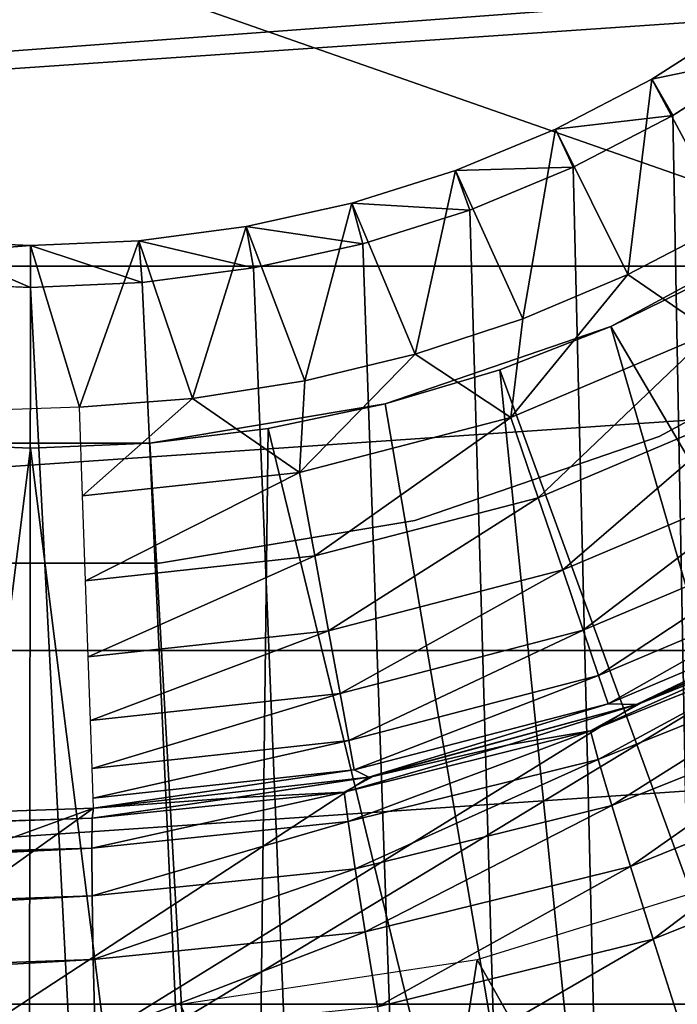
# Model space of a CAD drawing. Header units: millimetres. Extents: x -60 to 60, y -60 to 60.
# Tile 60 of 256: x -52.013 to -51.194, y -2.493 to -1.266. Entities that reach past the tile are written whole.
import ezdxf

# ---------------------------------------------------------------- set-up
doc = ezdxf.new("R2010")
doc.units = ezdxf.units.MM
doc.header["$LTSCALE"] = 81.481481
for name, color, linetype in [('142', 7, 'CONTINUOUS'), ('209', 7, 'CONTINUOUS'), ('210', 7, 'CONTINUOUS'), ('213', 7, 'CONTINUOUS'), ('250', 7, 'CONTINUOUS'), ('252', 7, 'CONTINUOUS'), ('253', 7, 'CONTINUOUS'), ('262', 7, 'CONTINUOUS'), ('263', 7, 'CONTINUOUS'), ('287', 7, 'CONTINUOUS'), ('3', 7, 'CONTINUOUS'), ('333', 7, 'CONTINUOUS'), ('334', 7, 'CONTINUOUS'), ('336', 7, 'CONTINUOUS'), ('337', 7, 'CONTINUOUS')]:
    doc.layers.add(name, color=color, linetype=linetype)

msp = doc.modelspace()

# ---------------------------------------------------------------- linework, layer by layer
at = {"layer": '142', "color": 7, "linetype": 'Continuous', "true_color": 0xf5f5f5}
for points in [[(-51.4437, -2.4373, 16.8), (-51.1119, -3.0245, 16.8), (-51.0866, -2.3272, 16.8), (-51.4437, -2.4373, 16.8)], [(-51.8132, -2.493, 16.8), (-51.5514, -3.1201, 16.8), (-51.4437, -2.4373, 16.8), (-51.8132, -2.493, 16.8)], [(-51.5514, -3.1201, 16.8), (-51.1119, -3.0245, 16.8), (-51.4437, -2.4373, 16.8), (-51.5514, -3.1201, 16.8)]]:
    msp.add_3dface(points, dxfattribs=at)
at = {"layer": '209', "color": 151, "linetype": 'Continuous', "true_color": 0x7dbfed}
for points in [[(-51.0823, -1.3106, 28.5), (-51.2, -1.3856, 28.5), (-50.7429, -25.8545, 28.5), (-51.0823, -1.3106, 28.5)], [(-51.2, -1.3856, 28.5), (-51.3238, -1.4501, 28.5), (-50.7429, -25.8545, 28.5), (-51.2, -1.3856, 28.5)], [(-51.3238, -1.4501, 28.5), (-51.4528, -1.5035, 28.5), (-50.7429, -25.8545, 28.5), (-51.3238, -1.4501, 28.5)], [(-51.4528, -1.5035, 28.5), (-51.5859, -1.5455, 28.5), (-50.7429, -25.8545, 28.5), (-51.4528, -1.5035, 28.5)], [(-51.5859, -1.5455, 28.5), (-51.7222, -1.5757, 28.5), (-50.7429, -25.8545, 28.5), (-51.5859, -1.5455, 28.5)], [(-51.7222, -1.5757, 28.5), (-51.8606, -1.5939, 28.5), (-50.7429, -25.8545, 28.5), (-51.7222, -1.5757, 28.5)], [(-52, -1.6, 28.5), (-52.1394, -1.5939, 28.5), (-52.0266, -23.1633, 28.5), (-52, -1.6, 28.5)], [(-51.8606, -1.5939, 28.5), (-52, -1.6, 28.5), (-50.7429, -25.8545, 28.5), (-51.8606, -1.5939, 28.5)], [(-50.7429, -25.8545, 28.5), (-52, -1.6, 28.5), (-52.0266, -23.1633, 28.5), (-50.7429, -25.8545, 28.5)]]:
    msp.add_3dface(points, dxfattribs=at)
at = {"layer": '210', "color": 151, "linetype": 'Continuous', "true_color": 0x7dbfed}
for points in [[(-51.2262, -1.3403, 25.5), (-51.1123, -1.2678, 25.5), (-51.1307, -1.5188, 25.5), (-51.2262, -1.3403, 25.5)], [(-51.346, -1.4026, 25.5), (-51.2262, -1.3403, 25.5), (-51.2561, -1.584, 25.5), (-51.346, -1.4026, 25.5)], [(-51.2561, -1.584, 25.5), (-51.2262, -1.3403, 25.5), (-51.1307, -1.5188, 25.5), (-51.2561, -1.584, 25.5)], [(-51.4707, -1.4543, 25.5), (-51.346, -1.4026, 25.5), (-51.3865, -1.6389, 25.5), (-51.4707, -1.4543, 25.5)], [(-51.3865, -1.6389, 25.5), (-51.346, -1.4026, 25.5), (-51.2561, -1.584, 25.5), (-51.3865, -1.6389, 25.5)], [(-51.5995, -1.4949, 25.5), (-51.4707, -1.4543, 25.5), (-51.5208, -1.6831, 25.5), (-51.5995, -1.4949, 25.5)], [(-51.5208, -1.6831, 25.5), (-51.4707, -1.4543, 25.5), (-51.3865, -1.6389, 25.5), (-51.5208, -1.6831, 25.5)], [(-51.7313, -1.5241, 25.5), (-51.5995, -1.4949, 25.5), (-51.6583, -1.7163, 25.5), (-51.7313, -1.5241, 25.5)], [(-51.6583, -1.7163, 25.5), (-51.5995, -1.4949, 25.5), (-51.5208, -1.6831, 25.5), (-51.6583, -1.7163, 25.5)], [(-51.8651, -1.5417, 25.5), (-51.7313, -1.5241, 25.5), (-51.798, -1.7383, 25.5), (-51.8651, -1.5417, 25.5)], [(-51.798, -1.7383, 25.5), (-51.7313, -1.5241, 25.5), (-51.6583, -1.7163, 25.5), (-51.798, -1.7383, 25.5)], [(-52.1349, -1.5417, 25.5), (-52, -1.5476, 25.5), (-56.6685, -1.9141, 25.5), (-52.1349, -1.5417, 25.5)], [(-52, -1.5476, 25.5), (-51.8651, -1.5417, 25.5), (-51.9389, -1.7489, 25.5), (-52, -1.5476, 25.5)], [(-51.9389, -1.7489, 25.5), (-51.8651, -1.5417, 25.5), (-51.798, -1.7383, 25.5), (-51.9389, -1.7489, 25.5)], [(-56.6685, -1.9141, 25.5), (-52, -1.5476, 25.5), (-51.9389, -1.7489, 25.5), (-56.6685, -1.9141, 25.5)]]:
    msp.add_3dface(points, dxfattribs=at)
at = {"layer": '213', "color": 151, "linetype": 'Continuous', "true_color": 0x7dbfed}
for points in [[(-51.0823, -1.3106, 28.5), (-51.1123, -1.2678, 25.5), (-51.2262, -1.3403, 25.5), (-51.0823, -1.3106, 28.5)], [(-51.2, -1.3856, 28.5), (-51.0823, -1.3106, 28.5), (-51.2262, -1.3403, 25.5), (-51.2, -1.3856, 28.5)], [(-51.2, -1.3856, 28.5), (-51.2262, -1.3403, 25.5), (-51.346, -1.4026, 25.5), (-51.2, -1.3856, 28.5)], [(-51.3238, -1.4501, 28.5), (-51.2, -1.3856, 28.5), (-51.346, -1.4026, 25.5), (-51.3238, -1.4501, 28.5)], [(-51.3238, -1.4501, 28.5), (-51.346, -1.4026, 25.5), (-51.4707, -1.4543, 25.5), (-51.3238, -1.4501, 28.5)], [(-51.4528, -1.5035, 28.5), (-51.4707, -1.4543, 25.5), (-51.5995, -1.4949, 25.5), (-51.4528, -1.5035, 28.5)], [(-51.4528, -1.5035, 28.5), (-51.3238, -1.4501, 28.5), (-51.4707, -1.4543, 25.5), (-51.4528, -1.5035, 28.5)], [(-51.5859, -1.5455, 28.5), (-51.5995, -1.4949, 25.5), (-51.7313, -1.5241, 25.5), (-51.5859, -1.5455, 28.5)], [(-51.5859, -1.5455, 28.5), (-51.4528, -1.5035, 28.5), (-51.5995, -1.4949, 25.5), (-51.5859, -1.5455, 28.5)], [(-51.7222, -1.5757, 28.5), (-51.7313, -1.5241, 25.5), (-51.8651, -1.5417, 25.5), (-51.7222, -1.5757, 28.5)], [(-51.7222, -1.5757, 28.5), (-51.5859, -1.5455, 28.5), (-51.7313, -1.5241, 25.5), (-51.7222, -1.5757, 28.5)], [(-52.1394, -1.5939, 28.5), (-52, -1.6, 28.5), (-52.1349, -1.5417, 25.5), (-52.1394, -1.5939, 28.5)], [(-52, -1.6, 28.5), (-52, -1.5476, 25.5), (-52.1349, -1.5417, 25.5), (-52, -1.6, 28.5)], [(-51.8606, -1.5939, 28.5), (-51.8651, -1.5417, 25.5), (-52, -1.5476, 25.5), (-51.8606, -1.5939, 28.5)], [(-51.8606, -1.5939, 28.5), (-51.7222, -1.5757, 28.5), (-51.8651, -1.5417, 25.5), (-51.8606, -1.5939, 28.5)], [(-52, -1.6, 28.5), (-51.8606, -1.5939, 28.5), (-52, -1.5476, 25.5), (-52, -1.6, 28.5)]]:
    msp.add_3dface(points, dxfattribs=at)
at = {"layer": '250', "color": 151, "linetype": 'Continuous', "true_color": 0x7dbfed}
for points in [[(-50.9298, -1.9792, 17.3), (-54.9088, -4.3858, 17.3), (-51.2452, -2.1196, 17.3), (-50.9298, -1.9792, 17.3)], [(-49.5, -4.3858, 17.3), (-54.9088, -4.3858, 17.3), (-50.9298, -1.9792, 17.3), (-49.5, -4.3858, 17.3)], [(-51.2452, -2.1196, 17.3), (-54.9088, -4.3858, 17.3), (-51.5784, -2.2101, 17.3), (-51.2452, -2.1196, 17.3)], [(-51.5784, -2.2101, 17.3), (-54.9088, -4.3858, 17.3), (-51.9215, -2.2486, 17.3), (-51.5784, -2.2101, 17.3)], [(-55.0332, -2.3573, 17.3), (-51.9215, -2.2486, 17.3), (-54.9809, -3.3621, 17.3), (-55.0332, -2.3573, 17.3)], [(-51.9215, -2.2486, 17.3), (-54.9088, -4.3858, 17.3), (-54.9809, -3.3621, 17.3), (-51.9215, -2.2486, 17.3)]]:
    msp.add_3dface(points, dxfattribs=at)
at = {"layer": '252', "color": 151, "linetype": 'Continuous', "true_color": 0x7dbfed}
for points in [[(-56.1265, -2.3955, 23.6744), (-56.1496, -2.3963, 25), (-51.9215, -2.2486, 23.601), (-56.1265, -2.3955, 23.6744)], [(-51.9215, -2.2486, 23.601), (-56.1496, -2.3963, 25), (-51.9215, -2.2486, 25), (-51.9215, -2.2486, 23.601)], [(-51.9215, -2.2486, 18.9358), (-51.9215, -2.2486, 17.3), (-56.0438, -2.3926, 18.9358), (-51.9215, -2.2486, 18.9358)], [(-56.0438, -2.3926, 18.9358), (-51.9215, -2.2486, 17.3), (-56.0324, -2.3922, 18.2825), (-56.0438, -2.3926, 18.9358)], [(-56.0324, -2.3922, 18.2825), (-51.9215, -2.2486, 17.3), (-56.0103, -2.3914, 18.09), (-56.0324, -2.3922, 18.2825)], [(-56.0103, -2.3914, 18.09), (-51.9215, -2.2486, 17.3), (-55.9515, -2.3894, 17.9053), (-56.0103, -2.3914, 18.09)], [(-55.9515, -2.3894, 17.9053), (-51.9215, -2.2486, 17.3), (-55.8581, -2.3861, 17.7354), (-55.9515, -2.3894, 17.9053)], [(-55.8581, -2.3861, 17.7354), (-51.9215, -2.2486, 17.3), (-55.7337, -2.3818, 17.5868), (-55.8581, -2.3861, 17.7354)], [(-55.7337, -2.3818, 17.5868), (-51.9215, -2.2486, 17.3), (-55.583, -2.3765, 17.4649), (-55.7337, -2.3818, 17.5868)], [(-55.583, -2.3765, 17.4649), (-51.9215, -2.2486, 17.3), (-55.4116, -2.3705, 17.3744), (-55.583, -2.3765, 17.4649)], [(-55.4116, -2.3705, 17.3744), (-51.9215, -2.2486, 17.3), (-55.226, -2.364, 17.3188), (-55.4116, -2.3705, 17.3744)], [(-51.9215, -2.2486, 17.3), (-55.0332, -2.3573, 17.3), (-55.226, -2.364, 17.3188), (-51.9215, -2.2486, 17.3)]]:
    msp.add_3dface(points, dxfattribs=at)
at = {"layer": '253', "color": 151, "linetype": 'Continuous', "true_color": 0x7dbfed}
for points in [[(-50.9298, -1.9792, 25), (-51.2399, -2.1177, 23.5864), (-51.2452, -2.1196, 25), (-50.9298, -1.9792, 25)], [(-50.9298, -1.9792, 18.9358), (-51.2452, -2.1196, 17.3), (-51.2452, -2.1196, 18.9358), (-50.9298, -1.9792, 18.9358)], [(-50.9298, -1.9792, 17.3), (-51.2452, -2.1196, 17.3), (-50.9298, -1.9792, 18.9358), (-50.9298, -1.9792, 17.3)], [(-51.0796, -2.0532, 23.583), (-51.2399, -2.1177, 23.5864), (-50.9298, -1.9792, 25), (-51.0796, -2.0532, 23.583)], [(-51.2452, -2.1196, 25), (-51.5736, -2.2092, 23.5936), (-51.5784, -2.2101, 25), (-51.2452, -2.1196, 25)], [(-51.2452, -2.1196, 18.9358), (-51.5784, -2.2101, 17.3), (-51.5784, -2.2101, 18.9358), (-51.2452, -2.1196, 18.9358)], [(-51.2452, -2.1196, 17.3), (-51.5784, -2.2101, 17.3), (-51.2452, -2.1196, 18.9358), (-51.2452, -2.1196, 17.3)], [(-51.4044, -2.1698, 23.59), (-51.5736, -2.2092, 23.5936), (-51.2452, -2.1196, 25), (-51.4044, -2.1698, 23.59)], [(-51.2399, -2.1177, 23.5864), (-51.4044, -2.1698, 23.59), (-51.2452, -2.1196, 25), (-51.2399, -2.1177, 23.5864)], [(-51.7466, -2.2357, 23.5973), (-51.9215, -2.2486, 23.601), (-51.5784, -2.2101, 25), (-51.7466, -2.2357, 23.5973)], [(-51.9215, -2.2486, 23.601), (-51.9215, -2.2486, 25), (-51.5784, -2.2101, 25), (-51.9215, -2.2486, 23.601)], [(-51.9215, -2.2486, 17.3), (-51.9215, -2.2486, 18.9358), (-51.5784, -2.2101, 18.9358), (-51.9215, -2.2486, 17.3)], [(-51.5784, -2.2101, 17.3), (-51.9215, -2.2486, 17.3), (-51.5784, -2.2101, 18.9358), (-51.5784, -2.2101, 17.3)], [(-51.5736, -2.2092, 23.5936), (-51.7466, -2.2357, 23.5973), (-51.5784, -2.2101, 25), (-51.5736, -2.2092, 23.5936)]]:
    msp.add_3dface(points, dxfattribs=at)
at = {"layer": '262', "color": 151, "linetype": 'Continuous', "true_color": 0x7dbfed}
for points in [[(-56.1265, -2.3955, 23.6744), (-51.9215, -2.2486, 23.601), (-51.923, -2.2612, 23.4898), (-56.1265, -2.3955, 23.6744)], [(-56.124, -2.4079, 23.5631), (-56.1265, -2.3955, 23.6744), (-51.923, -2.2612, 23.4898), (-56.124, -2.4079, 23.5631)], [(-51.9235, -2.2983, 23.3841), (-56.124, -2.4079, 23.5631), (-51.923, -2.2612, 23.4898), (-51.9235, -2.2983, 23.3841)], [(-56.1206, -2.4448, 23.4574), (-56.124, -2.4079, 23.5631), (-51.9235, -2.2983, 23.3841), (-56.1206, -2.4448, 23.4574)], [(-56.1163, -2.5042, 23.3625), (-56.1206, -2.4448, 23.4574), (-51.9235, -2.2983, 23.3841), (-56.1163, -2.5042, 23.3625)], [(-51.9231, -2.3579, 23.2892), (-56.1163, -2.5042, 23.3625), (-51.9235, -2.2983, 23.3841), (-51.9231, -2.3579, 23.2892)], [(-56.1113, -2.5832, 23.2833), (-56.1163, -2.5042, 23.3625), (-51.9231, -2.3579, 23.2892), (-56.1113, -2.5832, 23.2833)], [(-51.9217, -2.4371, 23.21), (-56.1113, -2.5832, 23.2833), (-51.9231, -2.3579, 23.2892), (-51.9217, -2.4371, 23.21)], [(-56.1059, -2.6778, 23.2237), (-56.1113, -2.5832, 23.2833), (-51.9217, -2.4371, 23.21), (-56.1059, -2.6778, 23.2237)], [(-51.9194, -2.532, 23.1505), (-56.1059, -2.6778, 23.2237), (-51.9217, -2.4371, 23.21), (-51.9194, -2.532, 23.1505)]]:
    msp.add_3dface(points, dxfattribs=at)
at = {"layer": '263', "color": 151, "linetype": 'Continuous', "true_color": 0x7dbfed}
for points in [[(-51.3026, -2.1524, 23.4766), (-51.0098, -2.0343, 23.4704), (-51.2929, -2.1881, 23.3709), (-51.3026, -2.1524, 23.4766)], [(-51.3026, -2.1524, 23.4766), (-51.0796, -2.0532, 23.583), (-51.0098, -2.0343, 23.4704), (-51.3026, -2.1524, 23.4766)], [(-51.2929, -2.1881, 23.3709), (-51.0098, -2.0343, 23.4704), (-50.9951, -2.0683, 23.3647), (-51.2929, -2.1881, 23.3709)], [(-51.2399, -2.1177, 23.5864), (-51.0796, -2.0532, 23.583), (-51.3026, -2.1524, 23.4766), (-51.2399, -2.1177, 23.5864)], [(-51.2929, -2.1881, 23.3709), (-50.9951, -2.0683, 23.3647), (-51.276, -2.2453, 23.2761), (-51.2929, -2.1881, 23.3709)], [(-51.276, -2.2453, 23.2761), (-50.9951, -2.0683, 23.3647), (-50.9703, -2.1226, 23.2698), (-51.276, -2.2453, 23.2761)], [(-51.4044, -2.1698, 23.59), (-51.2399, -2.1177, 23.5864), (-51.3026, -2.1524, 23.4766), (-51.4044, -2.1698, 23.59)], [(-51.276, -2.2453, 23.2761), (-50.9703, -2.1226, 23.2698), (-51.2527, -2.3211, 23.1969), (-51.276, -2.2453, 23.2761)], [(-51.2527, -2.3211, 23.1969), (-50.9703, -2.1226, 23.2698), (-50.9367, -2.1943, 23.1907), (-51.2527, -2.3211, 23.1969)], [(-51.609, -2.2285, 23.4831), (-51.4044, -2.1698, 23.59), (-51.3026, -2.1524, 23.4766), (-51.609, -2.2285, 23.4831)], [(-51.609, -2.2285, 23.4831), (-51.3026, -2.1524, 23.4766), (-51.6044, -2.2652, 23.3774), (-51.609, -2.2285, 23.4831)], [(-51.6044, -2.2652, 23.3774), (-51.3026, -2.1524, 23.4766), (-51.2929, -2.1881, 23.3709), (-51.6044, -2.2652, 23.3774)], [(-51.5736, -2.2092, 23.5936), (-51.4044, -2.1698, 23.59), (-51.609, -2.2285, 23.4831), (-51.5736, -2.2092, 23.5936)], [(-51.6044, -2.2652, 23.3774), (-51.2929, -2.1881, 23.3709), (-51.5956, -2.3242, 23.2826), (-51.6044, -2.2652, 23.3774)], [(-51.5956, -2.3242, 23.2826), (-51.2929, -2.1881, 23.3709), (-51.276, -2.2453, 23.2761), (-51.5956, -2.3242, 23.2826)], [(-51.2527, -2.3211, 23.1969), (-50.9367, -2.1943, 23.1907), (-51.2243, -2.4116, 23.1373), (-51.2527, -2.3211, 23.1969)], [(-51.2243, -2.4116, 23.1373), (-50.9367, -2.1943, 23.1907), (-50.8959, -2.28, 23.1311), (-51.2243, -2.4116, 23.1373)], [(-51.7466, -2.2357, 23.5973), (-51.5736, -2.2092, 23.5936), (-51.609, -2.2285, 23.4831), (-51.7466, -2.2357, 23.5973)], [(-51.9235, -2.2983, 23.3841), (-51.923, -2.2612, 23.4898), (-51.609, -2.2285, 23.4831), (-51.9235, -2.2983, 23.3841)], [(-51.9235, -2.2983, 23.3841), (-51.609, -2.2285, 23.4831), (-51.6044, -2.2652, 23.3774), (-51.9235, -2.2983, 23.3841)], [(-51.923, -2.2612, 23.4898), (-51.7466, -2.2357, 23.5973), (-51.609, -2.2285, 23.4831), (-51.923, -2.2612, 23.4898)], [(-51.9215, -2.2486, 23.601), (-51.7466, -2.2357, 23.5973), (-51.923, -2.2612, 23.4898), (-51.9215, -2.2486, 23.601)], [(-51.5956, -2.3242, 23.2826), (-51.276, -2.2453, 23.2761), (-51.5832, -2.4025, 23.2034), (-51.5956, -2.3242, 23.2826)], [(-51.5832, -2.4025, 23.2034), (-51.276, -2.2453, 23.2761), (-51.2527, -2.3211, 23.1969), (-51.5832, -2.4025, 23.2034)], [(-51.9231, -2.3579, 23.2892), (-51.9235, -2.2983, 23.3841), (-51.6044, -2.2652, 23.3774), (-51.9231, -2.3579, 23.2892)], [(-51.9231, -2.3579, 23.2892), (-51.6044, -2.2652, 23.3774), (-51.5956, -2.3242, 23.2826), (-51.9231, -2.3579, 23.2892)], [(-51.2243, -2.4116, 23.1373), (-50.8959, -2.28, 23.1311), (-51.1922, -2.5124, 23.1004), (-51.2243, -2.4116, 23.1373)], [(-51.9217, -2.4371, 23.21), (-51.9231, -2.3579, 23.2892), (-51.5956, -2.3242, 23.2826), (-51.9217, -2.4371, 23.21)], [(-51.9217, -2.4371, 23.21), (-51.5956, -2.3242, 23.2826), (-51.5832, -2.4025, 23.2034), (-51.9217, -2.4371, 23.21)], [(-51.5832, -2.4025, 23.2034), (-51.2527, -2.3211, 23.1969), (-51.5678, -2.4961, 23.1438), (-51.5832, -2.4025, 23.2034)], [(-51.5678, -2.4961, 23.1438), (-51.2527, -2.3211, 23.1969), (-51.2243, -2.4116, 23.1373), (-51.5678, -2.4961, 23.1438)], [(-51.9194, -2.532, 23.1505), (-51.9217, -2.4371, 23.21), (-51.5832, -2.4025, 23.2034), (-51.9194, -2.532, 23.1505)], [(-51.9194, -2.532, 23.1505), (-51.5832, -2.4025, 23.2034), (-51.5678, -2.4961, 23.1438), (-51.9194, -2.532, 23.1505)], [(-51.5678, -2.4961, 23.1438), (-51.2243, -2.4116, 23.1373), (-51.55, -2.6004, 23.1069), (-51.5678, -2.4961, 23.1438)], [(-51.55, -2.6004, 23.1069), (-51.2243, -2.4116, 23.1373), (-51.1922, -2.5124, 23.1004), (-51.55, -2.6004, 23.1069)]]:
    msp.add_3dface(points, dxfattribs=at)
at = {"layer": '287', "color": 151, "linetype": 'Continuous', "true_color": 0x7dbfed}
for points in [[(-51.2561, -1.584, 25.5), (-51.1307, -1.5188, 25.5), (-51.1511, -1.6558, 25.4876), (-51.2561, -1.584, 25.5)], [(-51.3865, -1.6389, 25.5), (-51.2561, -1.584, 25.5), (-51.4015, -1.7618, 25.4876), (-51.3865, -1.6389, 25.5)], [(-51.4015, -1.7618, 25.4876), (-51.2561, -1.584, 25.5), (-51.1511, -1.6558, 25.4876), (-51.4015, -1.7618, 25.4876)], [(-51.5208, -1.6831, 25.5), (-51.3865, -1.6389, 25.5), (-51.4015, -1.7618, 25.4876), (-51.5208, -1.6831, 25.5)], [(-51.4015, -1.7618, 25.4876), (-51.1511, -1.6558, 25.4876), (-51.3675, -1.862, 25.4507), (-51.4015, -1.7618, 25.4876)], [(-51.3675, -1.862, 25.4507), (-51.1511, -1.6558, 25.4876), (-51.1028, -1.75, 25.4507), (-51.3675, -1.862, 25.4507)], [(-51.6647, -1.8303, 25.4876), (-51.5208, -1.6831, 25.5), (-51.4015, -1.7618, 25.4876), (-51.6647, -1.8303, 25.4876)], [(-51.6583, -1.7163, 25.5), (-51.5208, -1.6831, 25.5), (-51.6647, -1.8303, 25.4876), (-51.6583, -1.7163, 25.5)], [(-51.798, -1.7383, 25.5), (-51.6583, -1.7163, 25.5), (-51.6647, -1.8303, 25.4876), (-51.798, -1.7383, 25.5)], [(-51.9389, -1.7489, 25.5), (-51.798, -1.7383, 25.5), (-51.9351, -1.8596, 25.4876), (-51.9389, -1.7489, 25.5)], [(-51.9351, -1.8596, 25.4876), (-51.798, -1.7383, 25.5), (-51.6647, -1.8303, 25.4876), (-51.9351, -1.8596, 25.4876)], [(-51.3675, -1.862, 25.4507), (-51.1028, -1.75, 25.4507), (-51.337, -1.9519, 25.3911), (-51.3675, -1.862, 25.4507)], [(-51.337, -1.9519, 25.3911), (-51.1028, -1.75, 25.4507), (-51.0595, -1.8345, 25.3911), (-51.337, -1.9519, 25.3911)], [(-51.6647, -1.8303, 25.4876), (-51.4015, -1.7618, 25.4876), (-51.6456, -1.9343, 25.4507), (-51.6647, -1.8303, 25.4876)], [(-51.6456, -1.9343, 25.4507), (-51.4015, -1.7618, 25.4876), (-51.3675, -1.862, 25.4507), (-51.6456, -1.9343, 25.4507)], [(-51.9351, -1.8596, 25.4876), (-51.6647, -1.8303, 25.4876), (-51.9314, -1.9653, 25.4507), (-51.9351, -1.8596, 25.4876)], [(-51.9314, -1.9653, 25.4507), (-51.6647, -1.8303, 25.4876), (-51.6456, -1.9343, 25.4507), (-51.9314, -1.9653, 25.4507)], [(-51.337, -1.9519, 25.3911), (-51.0595, -1.8345, 25.3911), (-51.3114, -2.027, 25.3119), (-51.337, -1.9519, 25.3911)], [(-51.3114, -2.027, 25.3119), (-51.0595, -1.8345, 25.3911), (-51.0234, -1.905, 25.3119), (-51.3114, -2.027, 25.3119)], [(-51.6456, -1.9343, 25.4507), (-51.3675, -1.862, 25.4507), (-51.6285, -2.0277, 25.3911), (-51.6456, -1.9343, 25.4507)], [(-51.6285, -2.0277, 25.3911), (-51.3675, -1.862, 25.4507), (-51.337, -1.9519, 25.3911), (-51.6285, -2.0277, 25.3911)], [(-51.3114, -2.027, 25.3119), (-51.0234, -1.905, 25.3119), (-51.2923, -2.0835, 25.217), (-51.3114, -2.027, 25.3119)], [(-51.2923, -2.0835, 25.217), (-51.0234, -1.905, 25.3119), (-50.9961, -1.9581, 25.217), (-51.2923, -2.0835, 25.217)], [(-51.9314, -1.9653, 25.4507), (-51.6456, -1.9343, 25.4507), (-51.9281, -2.0602, 25.3911), (-51.9314, -1.9653, 25.4507)], [(-51.9281, -2.0602, 25.3911), (-51.6456, -1.9343, 25.4507), (-51.6285, -2.0277, 25.3911), (-51.9281, -2.0602, 25.3911)], [(-51.6285, -2.0277, 25.3911), (-51.337, -1.9519, 25.3911), (-51.6142, -2.1057, 25.3119), (-51.6285, -2.0277, 25.3911)], [(-51.6142, -2.1057, 25.3119), (-51.337, -1.9519, 25.3911), (-51.3114, -2.027, 25.3119), (-51.6142, -2.1057, 25.3119)], [(-51.2923, -2.0835, 25.217), (-50.9961, -1.9581, 25.217), (-51.2804, -2.1186, 25.1113), (-51.2923, -2.0835, 25.217)], [(-51.2804, -2.1186, 25.1113), (-50.9961, -1.9581, 25.217), (-50.9792, -1.9911, 25.1113), (-51.2804, -2.1186, 25.1113)], [(-50.9298, -1.9792, 25), (-51.2452, -2.1196, 25), (-50.9792, -1.9911, 25.1113), (-50.9298, -1.9792, 25)], [(-51.2452, -2.1196, 25), (-51.2804, -2.1186, 25.1113), (-50.9792, -1.9911, 25.1113), (-51.2452, -2.1196, 25)], [(-51.9281, -2.0602, 25.3911), (-51.6285, -2.0277, 25.3911), (-51.9253, -2.1395, 25.3119), (-51.9281, -2.0602, 25.3911)], [(-51.9253, -2.1395, 25.3119), (-51.6285, -2.0277, 25.3911), (-51.6142, -2.1057, 25.3119), (-51.9253, -2.1395, 25.3119)], [(-51.6142, -2.1057, 25.3119), (-51.3114, -2.027, 25.3119), (-51.6035, -2.1644, 25.217), (-51.6142, -2.1057, 25.3119)], [(-51.6035, -2.1644, 25.217), (-51.3114, -2.027, 25.3119), (-51.2923, -2.0835, 25.217), (-51.6035, -2.1644, 25.217)], [(-51.6035, -2.1644, 25.217), (-51.2923, -2.0835, 25.217), (-51.5968, -2.2008, 25.1113), (-51.6035, -2.1644, 25.217)], [(-51.5968, -2.2008, 25.1113), (-51.2923, -2.0835, 25.217), (-51.2804, -2.1186, 25.1113), (-51.5968, -2.2008, 25.1113)], [(-51.9253, -2.1395, 25.3119), (-51.6142, -2.1057, 25.3119), (-51.9232, -2.1991, 25.217), (-51.9253, -2.1395, 25.3119)], [(-51.9232, -2.1991, 25.217), (-51.6142, -2.1057, 25.3119), (-51.6035, -2.1644, 25.217), (-51.9232, -2.1991, 25.217)], [(-51.5784, -2.2101, 25), (-51.5968, -2.2008, 25.1113), (-51.2804, -2.1186, 25.1113), (-51.5784, -2.2101, 25)], [(-51.2452, -2.1196, 25), (-51.5784, -2.2101, 25), (-51.2804, -2.1186, 25.1113), (-51.2452, -2.1196, 25)], [(-51.9232, -2.1991, 25.217), (-51.6035, -2.1644, 25.217), (-51.9219, -2.2361, 25.1113), (-51.9232, -2.1991, 25.217)], [(-51.9219, -2.2361, 25.1113), (-51.6035, -2.1644, 25.217), (-51.5968, -2.2008, 25.1113), (-51.9219, -2.2361, 25.1113)], [(-51.9215, -2.2486, 25), (-51.9219, -2.2361, 25.1113), (-51.5968, -2.2008, 25.1113), (-51.9215, -2.2486, 25)], [(-51.5784, -2.2101, 25), (-51.9215, -2.2486, 25), (-51.5968, -2.2008, 25.1113), (-51.5784, -2.2101, 25)]]:
    msp.add_3dface(points, dxfattribs=at)
at = {"layer": '3', "color": 7, "linetype": 'Continuous', "true_color": 0xf5f5f5}
for points in [[(-55.2898, -2.9464, -3), (-55.3683, 0, -3), (-47.5035, -2.7496, -3), (-55.2898, -2.9464, -3)], [(-47.5035, -2.7496, -3), (-55.3683, 0, -3), (-47.8139, -2.1849, -3), (-47.5035, -2.7496, -3)], [(-47.8139, -2.1849, -3), (-55.3683, 0, -3), (-48.0512, -1.5857, -3), (-47.8139, -2.1849, -3)], [(-48.0512, -1.5857, -3), (-55.3683, 0, -3), (-48.2114, -0.9616, -3), (-48.0512, -1.5857, -3)]]:
    msp.add_3dface(points, dxfattribs=at)
at = {"layer": '333', "linetype": 'Continuous'}
for points in [[(-50.9335, -1.6325, 11.9), (-51.2167, -1.7858, 18.55), (-51.2167, -1.7858, 11.9), (-50.9335, -1.6325, 11.9)], [(-50.9334, -1.6325, 18.55), (-51.2167, -1.7858, 18.55), (-50.9335, -1.6325, 11.9), (-50.9334, -1.6325, 18.55)], [(-51.2167, -1.7858, 11.9), (-51.5213, -1.8903, 18.55), (-51.5213, -1.8903, 11.9), (-51.2167, -1.7858, 11.9)], [(-51.2167, -1.7858, 18.55), (-51.5213, -1.8903, 18.55), (-51.2167, -1.7858, 11.9), (-51.2167, -1.7858, 18.55)], [(-51.5213, -1.8903, 11.9), (-51.839, -1.9433, 18.55), (-51.839, -1.9433, 11.9), (-51.5213, -1.8903, 11.9)], [(-51.5213, -1.8903, 18.55), (-51.839, -1.9433, 18.55), (-51.5213, -1.8903, 11.9), (-51.5213, -1.8903, 18.55)], [(-51.839, -1.9433, 18.55), (-52.161, -1.9433, 18.55), (-51.839, -1.9433, 11.9), (-51.839, -1.9433, 18.55)], [(-51.839, -1.9433, 11.9), (-52.161, -1.9433, 18.55), (-52.161, -1.9433, 11.9), (-51.839, -1.9433, 11.9)]]:
    msp.add_3dface(points, dxfattribs=at)
at = {"layer": '334', "linetype": 'Continuous'}
for points in [[(-48.377, -1.5736, 21.4), (-48.1965, -1.0656, 21.4), (-55.623, -1.5736, 21.4), (-48.377, -1.5736, 21.4)], [(-55.623, -1.5736, 21.4), (-48.1965, -1.0656, 21.4), (-51.2783, -1.25, 21.4), (-55.623, -1.5736, 21.4)], [(-52.7217, -1.25, 21.4), (-55.623, -1.5736, 21.4), (-51.2783, -1.25, 21.4), (-52.7217, -1.25, 21.4)], [(-55.375, -2.0522, 21.4), (-48.377, -1.5736, 21.4), (-55.623, -1.5736, 21.4), (-55.375, -2.0522, 21.4)], [(-48.625, -2.0522, 21.4), (-48.377, -1.5736, 21.4), (-55.375, -2.0522, 21.4), (-48.625, -2.0522, 21.4)], [(-55.0641, -2.4927, 21.4), (-48.625, -2.0522, 21.4), (-55.375, -2.0522, 21.4), (-55.0641, -2.4927, 21.4)], [(-48.9359, -2.4927, 21.4), (-48.625, -2.0522, 21.4), (-55.0641, -2.4927, 21.4), (-48.9359, -2.4927, 21.4)], [(-54.6962, -2.8867, 21.4), (-48.9359, -2.4927, 21.4), (-55.0641, -2.4927, 21.4), (-54.6962, -2.8867, 21.4)], [(-49.3038, -2.8867, 21.4), (-48.9359, -2.4927, 21.4), (-54.6962, -2.8867, 21.4), (-49.3038, -2.8867, 21.4)]]:
    msp.add_3dface(points, dxfattribs=at)
at = {"layer": '336', "linetype": 'Continuous'}
for points in [[(-51.0155, -1.5069, 18.65), (-51.2769, -1.6484, 18.9), (-51.2769, -1.6484, 18.65), (-51.0155, -1.5069, 18.65)], [(-51.1433, -1.5831, 18.9), (-51.2769, -1.6484, 18.9), (-51.0155, -1.5069, 18.65), (-51.1433, -1.5831, 18.9)], [(-51.2769, -1.6484, 18.65), (-51.5581, -1.7449, 18.9), (-51.5581, -1.7449, 18.65), (-51.2769, -1.6484, 18.65)], [(-51.4155, -1.7025, 18.9), (-51.5581, -1.7449, 18.9), (-51.2769, -1.6484, 18.65), (-51.4155, -1.7025, 18.9)], [(-51.2769, -1.6484, 18.9), (-51.4155, -1.7025, 18.9), (-51.2769, -1.6484, 18.65), (-51.2769, -1.6484, 18.9)], [(-51.5581, -1.7449, 18.65), (-51.8514, -1.7939, 18.9), (-51.8514, -1.7939, 18.65), (-51.5581, -1.7449, 18.65)], [(-51.7037, -1.7755, 18.9), (-51.8514, -1.7939, 18.9), (-51.5581, -1.7449, 18.65), (-51.7037, -1.7755, 18.9)], [(-51.5581, -1.7449, 18.9), (-51.7037, -1.7755, 18.9), (-51.5581, -1.7449, 18.65), (-51.5581, -1.7449, 18.9)], [(-51.8514, -1.7939, 18.65), (-52.1486, -1.7939, 18.9), (-52.1486, -1.7939, 18.65), (-51.8514, -1.7939, 18.65)], [(-52, -1.8, 18.9), (-52.1486, -1.7939, 18.9), (-51.8514, -1.7939, 18.65), (-52, -1.8, 18.9)], [(-51.8514, -1.7939, 18.9), (-52, -1.8, 18.9), (-51.8514, -1.7939, 18.65), (-51.8514, -1.7939, 18.9)]]:
    msp.add_3dface(points, dxfattribs=at)
at = {"layer": '337', "linetype": 'Continuous'}
for points in [[(-51.2769, -1.6484, 18.9), (-51.1433, -1.5831, 18.9), (-50.1827, -3.5071, 21.05), (-51.2769, -1.6484, 18.9)], [(-51.4155, -1.7025, 18.9), (-51.2769, -1.6484, 18.9), (-50.6772, -3.7219, 21.05), (-51.4155, -1.7025, 18.9)], [(-50.6772, -3.7219, 21.05), (-51.2769, -1.6484, 18.9), (-50.1827, -3.5071, 21.05), (-50.6772, -3.7219, 21.05)], [(-51.5581, -1.7449, 18.9), (-51.4155, -1.7025, 18.9), (-51.1963, -3.8674, 21.05), (-51.5581, -1.7449, 18.9)], [(-51.1963, -3.8674, 21.05), (-51.4155, -1.7025, 18.9), (-50.6772, -3.7219, 21.05), (-51.1963, -3.8674, 21.05)], [(-51.7037, -1.7755, 18.9), (-51.5581, -1.7449, 18.9), (-51.1963, -3.8674, 21.05), (-51.7037, -1.7755, 18.9)], [(-51.8514, -1.7939, 18.9), (-51.7037, -1.7755, 18.9), (-51.7304, -3.9408, 21.05), (-51.8514, -1.7939, 18.9)], [(-51.7304, -3.9408, 21.05), (-51.7037, -1.7755, 18.9), (-51.1963, -3.8674, 21.05), (-51.7304, -3.9408, 21.05)], [(-52.1486, -1.7939, 18.9), (-52, -1.8, 18.9), (-52.2696, -3.9408, 21.05), (-52.1486, -1.7939, 18.9)], [(-52.2696, -3.9408, 21.05), (-52, -1.8, 18.9), (-51.7304, -3.9408, 21.05), (-52.2696, -3.9408, 21.05)], [(-52, -1.8, 18.9), (-51.8514, -1.7939, 18.9), (-51.7304, -3.9408, 21.05), (-52, -1.8, 18.9)]]:
    msp.add_3dface(points, dxfattribs=at)

doc.saveas('drawing.dxf')
